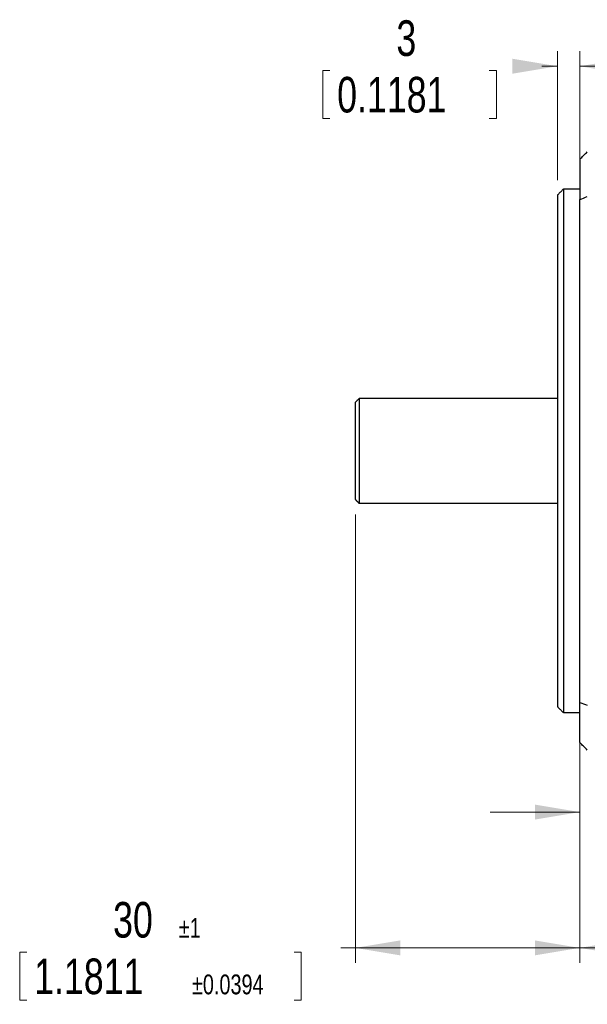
# Model space of a CAD drawing. Header units: millimetres. Extents: x 11 to 421, y 5 to 275.
# Tile 18 of 26: x 163 to 201, y 116 to 181. Entities that reach past the tile are written whole.
import ezdxf

# ---------------------------------------------------------------- set-up
doc = ezdxf.new("R2010")
doc.units = ezdxf.units.MM
doc.styles.add('SLDTEXTSTYLE0', font='TXT', dxfattribs={"width": 0.75})
doc.dimstyles.new('SLDDIMSTYLE1', dxfattribs={"dimtxt": 2.38125, "dimasz": 3, "dimexe": 0, "dimexo": 0.0625, "dimgap": 0.595313, "dimtad": 0, "dimlfac": 2, "dimrnd": 1e-09, "dimzin": 12, "dimdsep": 46, "dimtxsty": 'SLDTEXTSTYLE0', "dimsah": 1, "dimcen": 0.09, "dimadec": 0, "dimazin": 0, "dimtfac": 1, "dimtofl": 0, "dimtmove": 0, "dimatfit": 3, "dimfxl": 1, "dimtolj": 1, "dimtzin": 12, "dimarcsym": 0})
doc.dimstyles.new('SLDDIMSTYLE2', dxfattribs={"dimtxt": 2.38125, "dimasz": 3, "dimexe": 0, "dimexo": 0.0625, "dimgap": 0.595313, "dimtad": 0, "dimlfac": 2, "dimrnd": 1e-09, "dimzin": 12, "dimdsep": 46, "dimtxsty": 'SLDTEXTSTYLE0', "dimsah": 1, "dimcen": 0.09, "dimadec": 0, "dimazin": 0, "dimtol": 1, "dimtp": 1, "dimtm": 1, "dimtfac": 1, "dimtofl": 0, "dimtmove": 0, "dimatfit": 3, "dimfxl": 1, "dimtolj": 1, "dimarcsym": 0})
doc.dimstyles.new('SLDDIMSTYLE3', dxfattribs={"dimtxt": 2.38125, "dimasz": 3, "dimexe": 0, "dimexo": 0.0625, "dimgap": 0.595313, "dimtad": 0, "dimlfac": 2, "dimrnd": 1e-09, "dimzin": 12, "dimdsep": 46, "dimtxsty": 'SLDTEXTSTYLE0', "dimsah": 1, "dimcen": 0.09, "dimadec": 0, "dimazin": 0, "dimtfac": 1, "dimtofl": 0, "dimtmove": 0, "dimatfit": 3, "dimfxl": 1, "dimtolj": 1, "dimtzin": 12, "dimarcsym": 0})

# ---------------------------------------------------------------- blocks, each defined once
blk = doc.blocks.new('*D6')
at = {"color": 7, "linetype": 'Continuous', "lineweight": 0}
for p, q in [((198.846, 170.701), (198.846, 179.322)), ((200.346, 170.418), (200.346, 179.322)), ((183.165, 178.038), (183.165, 174.824)), ((183.165, 178.038), (183.648, 178.038)), ((194.769, 178.038), (194.286, 178.038)), ((194.769, 178.038), (194.769, 174.824)), ((198.846, 178.322), (197.804, 178.322)), ((200.346, 178.322), (206.346, 178.322)), ((183.165, 174.824), (183.648, 174.824)), ((194.769, 174.824), (194.286, 174.824))]:
    blk.add_line(p, q, dxfattribs=at)
for points in [[(198.846, 178.322), (195.846, 178.822), (195.846, 177.822)], [(200.346, 178.322), (203.346, 177.822), (203.346, 178.822)]]:
    blk.add_solid(points, dxfattribs=at)
at = {"color": 7, "linetype": 'Continuous', "lineweight": 0, "attachment_point": 1, "style": 'SLDTEXTSTYLE0'}
for s, insert, char_height in [('3', (188.088, 181.391), 2.381), ('0.1181', (184.131, 177.61), 2.3813)]:
    blk.add_mtext(s, dxfattribs=dict(at, insert=insert, char_height=char_height))
blk = doc.blocks.new('*D7')
at = {"color": 7, "linetype": 'Continuous', "lineweight": 0}
for p, q in [((185.346, 148.351), (185.346, 118.371)), ((200.346, 134.784), (200.346, 118.371)), ((185.346, 119.371), (184.381, 119.371)), ((200.346, 119.371), (185.346, 119.371)), ((162.917, 119.087), (162.917, 115.873)), ((162.917, 119.087), (163.4, 119.087)), ((181.735, 119.087), (181.252, 119.087)), ((181.735, 119.087), (181.735, 115.873)), ((162.917, 115.873), (163.4, 115.873)), ((181.735, 115.873), (181.252, 115.873))]:
    blk.add_line(p, q, dxfattribs=at)
for points in [[(185.346, 119.371), (188.346, 118.871), (188.346, 119.871)], [(200.346, 119.371), (197.346, 119.871), (197.346, 118.871)]]:
    blk.add_solid(points, dxfattribs=at)
at = {"color": 7, "linetype": 'Continuous', "lineweight": 0, "attachment_point": 1, "style": 'SLDTEXTSTYLE0'}
for s, insert, char_height in [('30', (169.158, 122.44), 2.3813), ('±1', (173.55, 121.371), 1.3229), ('1.1811', (163.883, 118.659), 2.3813), ('±0.0394', (174.429, 117.59), 1.3229)]:
    blk.add_mtext(s, dxfattribs=dict(at, insert=insert, char_height=char_height))
blk = doc.blocks.new('*D8')
at = {"color": 7, "linetype": 'Continuous', "lineweight": 0}
for p, q in [((200.346, 134.784), (200.346, 127.451)), ((204.346, 133.601), (204.346, 127.451)), ((200.346, 128.451), (194.346, 128.451)), ((204.346, 128.451), (205.528, 128.451)), ((208.564, 128.168), (208.564, 124.954)), ((208.564, 128.168), (209.046, 128.168)), ((220.167, 128.168), (219.684, 128.168)), ((220.167, 128.168), (220.167, 124.954)), ((208.564, 124.954), (209.046, 124.954)), ((220.167, 124.954), (219.684, 124.954))]:
    blk.add_line(p, q, dxfattribs=at)
for points in [[(200.346, 128.451), (197.346, 128.951), (197.346, 127.951)], [(204.346, 128.451), (207.346, 127.951), (207.346, 128.951)]]:
    blk.add_solid(points, dxfattribs=at)
at = {"color": 7, "linetype": 'Continuous', "lineweight": 0, "attachment_point": 1, "style": 'SLDTEXTSTYLE0'}
for s, insert, char_height in [('8', (213.486, 131.521), 2.381), ('0.3150', (209.529, 127.74), 2.3813)]:
    blk.add_mtext(s, dxfattribs=dict(at, insert=insert, char_height=char_height))
blk = doc.blocks.new('*D9')
at = {"color": 7, "linetype": 'Continuous', "lineweight": 0}
for p, q in [((238.496, 138.101), (238.496, 118.371)), ((200.346, 134.784), (200.346, 118.371)), ((200.346, 119.371), (216.312, 119.371)), ((238.496, 119.371), (221.92, 119.371))]:
    blk.add_line(p, q, dxfattribs=at)
for points in [[(200.346, 119.371), (203.346, 118.871), (203.346, 119.871)], [(238.496, 119.371), (235.496, 119.871), (235.496, 118.871)]]:
    blk.add_solid(points, dxfattribs=at)
at = {"color": 7, "linetype": 'Continuous', "lineweight": 0, "insert": (218.383, 120.55), "char_height": 2.381, "attachment_point": 1, "style": 'SLDTEXTSTYLE0'}
blk.add_mtext('L', dxfattribs=at)

msp = doc.modelspace()

# ---------------------------------------------------------------- linework, layer by layer
at = {"color": 7, "linetype": 'Continuous', "lineweight": 30}
for p, q in [((199.2461, 170.1013), (199.2461, 135.1013)), ((200.3461, 135.7842), (200.3461, 169.4183)), ((185.5958, 156.1013), (185.5958, 152.6013)), ((185.3458, 152.6013), (185.3458, 155.8513)), ((185.3458, 149.3513), (185.3458, 152.6013)), ((185.5958, 152.6013), (185.5958, 149.1013))]:
    msp.add_line(p, q, dxfattribs=at)
for points, degree in [([(200.3461, 172.1013), (200.5127, 172.2679), (200.6794, 172.4346), (200.8461, 172.6013)], 3), ([(200.3461, 172.1013), (200.3461, 171.2745), (200.3461, 170.3769), (200.3461, 169.4183)], 3), ([(199.2461, 170.1013), (198.8436, 169.6988)], 1), ([(200.3486, 170.1013), (199.2461, 170.1013)], 1), ([(200.3461, 169.4183), (200.5127, 169.4799), (200.6794, 169.5415), (200.8461, 169.6031)], 3), ([(185.5958, 156.1013), (185.3458, 155.8513)], 1), ([(198.8461, 156.1013), (185.5958, 156.1013)], 1), ([(185.3458, 149.3513), (185.5958, 149.1013)], 1), ([(185.5958, 149.1013), (198.8461, 149.1013)], 1), ([(200.3461, 135.7842), (200.5127, 135.7226), (200.6794, 135.661), (200.8461, 135.5994)], 3), ([(198.8436, 135.5038), (199.2461, 135.1013)], 1), ([(199.2461, 135.1013), (200.3486, 135.1013)], 1), ([(200.8461, 132.6013), (200.6794, 132.7679), (200.5127, 132.9346), (200.3461, 133.1013)], 3)]:
    msp.add_open_spline(points, degree=degree, dxfattribs=at)
for points, knots in [([(198.8461, 169.7013), (198.8461, 169.7013), (198.8461, 169.591), (198.8461, 169.1543), (198.8461, 168.8279), (198.8461, 167.9713), (198.8461, 167.4412), (198.8461, 166.1976), (198.8461, 165.4842), (198.8461, 163.9014), (198.8461, 163.0321), (198.8461, 161.1709), (198.8461, 160.1791), (198.8461, 158.1111), (198.8461, 157.035), (198.8461, 154.8396), (198.8461, 153.7205), (198.8461, 152.6013)], [0, 0, 0, 0, 0.125, 0.125, 0.25, 0.25, 0.375, 0.375, 0.5, 0.5, 0.625, 0.625, 0.75, 0.75, 0.875, 0.875, 1, 1, 1, 1]), ([(198.8461, 152.6013), (198.8461, 151.4821), (198.8461, 150.3629), (198.8461, 148.1675), (198.8461, 147.0914), (198.8461, 145.0234), (198.8461, 144.0316), (198.8461, 142.1704), (198.8461, 141.3011), (198.8461, 139.7183), (198.8461, 139.0049), (198.8461, 137.7613), (198.8461, 137.2312), (198.8461, 136.3746), (198.8461, 136.0482), (198.8461, 135.6115), (198.8461, 135.5013), (198.8461, 135.5013)], [0, 0, 0, 0, 0.125, 0.125, 0.25, 0.25, 0.375, 0.375, 0.5, 0.5, 0.625, 0.625, 0.75, 0.75, 0.875, 0.875, 1, 1, 1, 1]), ([(200.3461, 133.1013), (200.3461, 133.1769), (200.3461, 133.328), (200.3461, 133.559), (200.3461, 133.7931), (200.3461, 134.0304), (200.3461, 134.2711), (200.3461, 134.515), (200.3461, 134.7622), (200.3461, 135.0127), (200.3461, 135.2665), (200.3461, 135.5234), (200.3461, 135.6973), (200.3461, 135.7842)], [0, 0, 0, 0, 0.0910307, 0.181988, 0.2728883, 0.3637479, 0.4545831, 0.5454104, 0.636246, 0.7271065, 0.8180081, 0.9089671, 1, 1, 1, 1])]:
    msp.add_open_spline(points, degree=3, knots=knots, dxfattribs=at)

# ---------------------------------------------------------------- dimensions: what is measured, and where the dimension line sits
at = {"color": 7, "linetype": 'Continuous', "lineweight": 0}
for base, p1, p2, dimstyle, picture, middle in [((200.3461, 178.3216), (198.8461, 169.7014), (200.3461, 169.4183), 'SLDDIMSTYLE1', '*D6', (188.967, 178.3216)), ((185.3458, 119.3707), (200.3461, 135.7842), (185.3458, 149.3513), 'SLDDIMSTYLE2', '*D7', (172.1313, 119.3707)), ((204.3461, 128.4514), (200.3461, 135.7842), (204.3461, 134.6013), 'SLDDIMSTYLE1', '*D8', (214.3652, 128.4514))]:
    dim = msp.add_linear_dim(base=base, p1=p1, p2=p2, dimstyle=dimstyle, dxfattribs=at)
    dim.commit()
    dim.dimension.update_dxf_attribs({"geometry": picture, "text_midpoint": middle, "dimtype": 160})
dim = msp.add_linear_dim(base=(200.3461, 119.3707), p1=(238.4961, 139.1012), p2=(200.3461, 135.7842), text='L', dimstyle='SLDDIMSTYLE3', dxfattribs=at)
dim.commit()
dim.dimension.update_dxf_attribs({"geometry": '*D9', "text_midpoint": (219.1163, 119.3707), "dimtype": 160})

doc.saveas('drawing.dxf')
